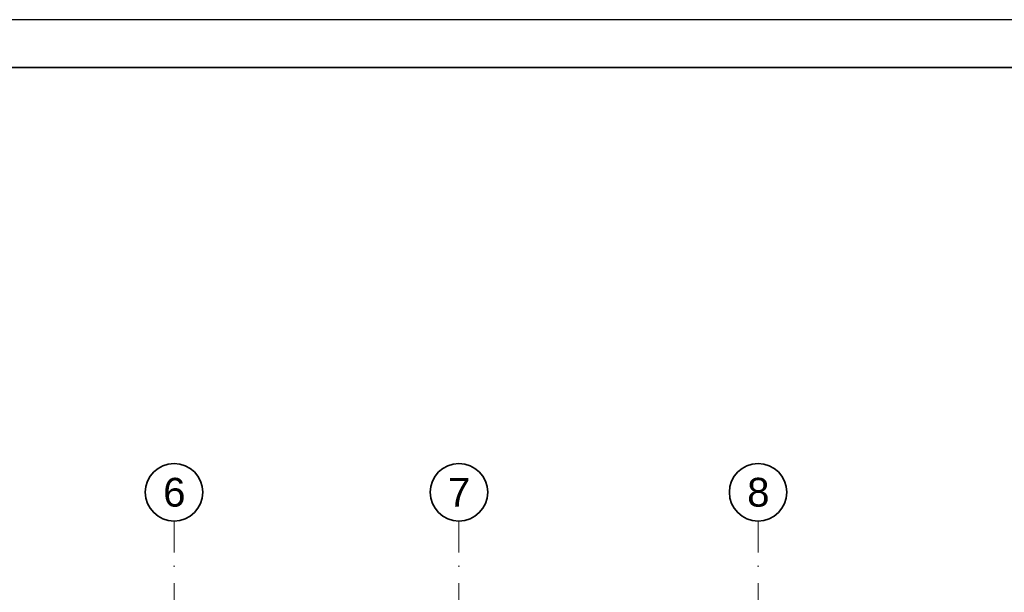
# Model space of a CAD drawing. Header units: millimetres. Extents: x 42175 to 97175, y 10092 to 468192.
# Tile 246 of 256: x 74810 to 85077, y 105222 to 111192. Entities that reach past the tile are written whole.
import ezdxf

# ---------------------------------------------------------------- set-up
doc = ezdxf.new("R2010")
doc.units = ezdxf.units.MM
doc.linetypes.add('Kropki i Kreski', pattern=[6.702778, 3.527778, -1.763889, 0, -1.411111])
doc.layers.add('CP_FRREF', color=251, linetype='Continuous', lineweight=35)
doc.layers.add('CP_LINENORM', color=253, linetype='Continuous')
doc.layers.add('Konstrukcja - Siatka mod', color=8, linetype='Continuous')
doc.styles.add('STYL_AUTOMATYCZNY_1', font='ARIALN.TTF')

msp = doc.modelspace()

# ---------------------------------------------------------------- linework, layer by layer
at = {"layer": 'CP_FRREF'}
msp.add_line((96675, 110692), (43675, 110692), dxfattribs=at)
at = {"layer": 'CP_LINENORM', "linetype": 'Continuous'}
msp.add_line((97175, 111192), (42175, 111192), dxfattribs=at)
at = {"layer": 'Konstrukcja - Siatka mod', "color": 8, "linetype": 'Kropki i Kreski', "lineweight": 13, "ltscale": 100}
for p, q in [((76420, 104965), (76420, 105965)), ((79390, 104965), (79390, 105965)), ((82510, 104965), (82510, 105965))]:
    msp.add_line(p, q, dxfattribs=at)
at = {"layer": 'Konstrukcja - Siatka mod', "color": 8, "linetype": 'Continuous', "lineweight": 35, "ltscale": 100}
for centre in [(76420, 106265), (79390, 106265), (82510, 106265)]:
    msp.add_circle(centre, 300, dxfattribs=at)

# ---------------------------------------------------------------- texts
at = {"layer": 'Konstrukcja - Siatka mod', "color": 8, "linetype": 'Continuous', "lineweight": 13, "char_height": 300, "attachment_point": 1, "style": 'STYL_AUTOMATYCZNY_1'}
for s, insert in [('\\A1;{\\pql;\\pt0;\\fArial|b0|i0|c238|p0;\\W1.000000;6}', (76306, 106415)), ('\\A1;{\\pql;\\pt0;\\fArial|b0|i0|c238|p0;\\W1.000000;7}', (79276, 106415)), ('\\A1;{\\pql;\\pt0;\\fArial|b0|i0|c238|p0;\\W1.000000;8}', (82396, 106415))]:
    msp.add_mtext(s, dxfattribs=dict(at, insert=insert))

doc.saveas('drawing.dxf')
